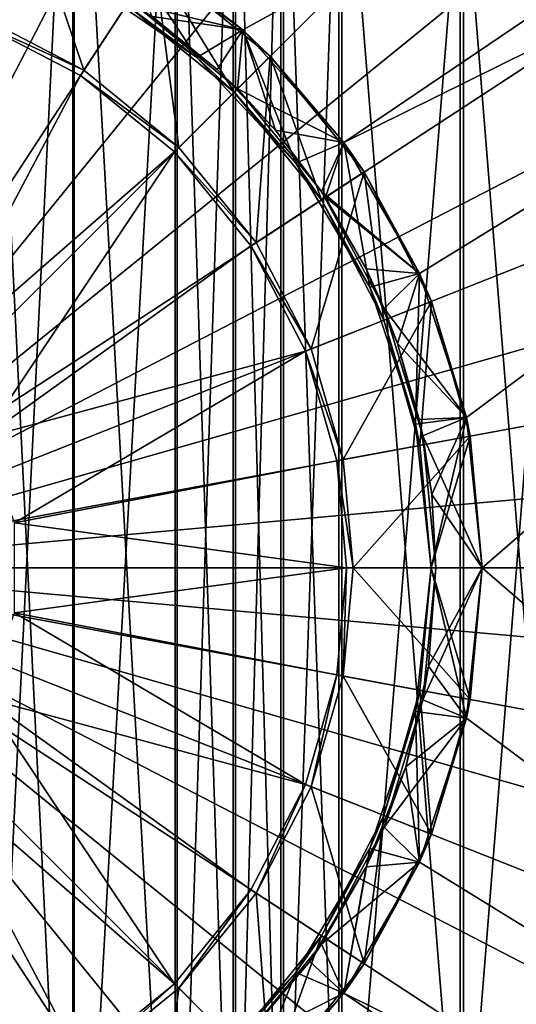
# Model space of a CAD drawing. Header units: metres. Extents: x -900 to 900, y -400 to 400.
# Tile 146 of 253: x 7 to 20, y -12 to 15. Entities that reach past the tile are written whole.
import ezdxf

# ---------------------------------------------------------------- set-up
doc = ezdxf.new("R2010")
doc.units = ezdxf.units.M

msp = doc.modelspace()

# ---------------------------------------------------------------- linework, layer by layer
at = {"layer": 'top'}
for points in [[(8.463373, 25.359711, -514.427917), (5.918982, 26.071234, -514.427917), (5.918982, -26.071234, -514.427917)], [(8.505677, -25.483677, -517.427917), (5.948157, 26.198927, -517.427917), (8.505677, 25.483677, -517.427917)], [(8.505677, -25.483677, -517.427917), (5.948157, -26.198927, -517.427917), (5.948157, 26.198927, -517.427917)], [(11.281076, -24.382404, -517.427917), (8.505677, 25.483677, -517.427917), (11.281076, 24.382404, -517.427917)], [(11.281076, -24.382404, -517.427917), (8.505677, -25.483677, -517.427917), (8.505677, 25.483677, -517.427917)], [(8.463373, 25.359711, -514.427917), (5.918982, -26.071234, -514.427917), (8.463373, -25.359711, -514.427917)], [(11.225679, 24.263712, -514.427917), (8.463373, 25.359711, -514.427917), (8.463373, -25.359711, -514.427917)], [(11.225679, 24.263712, -514.427917), (8.463373, -25.359711, -514.427917), (11.225679, -24.263712, -514.427917)], [(12.790017, 23.476776, -514.427917), (11.225679, 24.263712, -514.427917), (11.225679, -24.263712, -514.427917)], [(12.852788, -23.59174, -517.427917), (11.281076, 24.382404, -517.427917), (12.852788, 23.59174, -517.427917)], [(12.852788, -23.59174, -517.427917), (11.281076, -24.382404, -517.427917), (11.281076, 24.382404, -517.427917)], [(12.790017, 23.476776, -514.427917), (11.225679, -24.263712, -514.427917), (12.790017, -23.476776, -514.427917)], [(14.071715, 22.731705, -514.427917), (12.790017, 23.476776, -514.427917), (12.790017, -23.476776, -514.427917)], [(14.140537, -22.843149, -517.427917), (12.852788, 23.59174, -517.427917), (14.140537, 22.843149, -517.427917)], [(14.140537, -22.843149, -517.427917), (12.852788, -23.59174, -517.427917), (12.852788, 23.59174, -517.427917)], [(15.713568, -21.79101, -517.427917), (14.140537, 22.843149, -517.427917), (15.713568, 21.79101, -517.427917)], [(15.713568, -21.79101, -517.427917), (14.140537, -22.843149, -517.427917), (14.140537, 22.843149, -517.427917)], [(14.071715, 22.731705, -514.427917), (12.790017, -23.476776, -514.427917), (14.071715, -22.731705, -514.427917)], [(15.637327, 21.684502, -514.427917), (14.071715, 22.731705, -514.427917), (14.071715, -22.731705, -514.427917)], [(18.996899, -18.996899, -517.427917), (15.713568, 21.79101, -517.427917), (18.996899, 18.996899, -517.427917)], [(18.996899, -18.996899, -517.427917), (15.713568, -21.79101, -517.427917), (15.713568, 21.79101, -517.427917)], [(15.637327, 21.684502, -514.427917), (14.071715, -22.731705, -514.427917), (15.637327, -21.684502, -514.427917)], [(18.90428, 18.90428, -514.427917), (15.637327, 21.684502, -514.427917), (15.637327, -21.684502, -514.427917)], [(18.90428, 18.90428, -514.427917), (15.637327, -21.684502, -514.427917), (18.90428, -18.90428, -514.427917)], [(21.684502, 15.637327, -514.427917), (18.90428, 18.90428, -514.427917), (18.90428, -18.90428, -514.427917)], [(21.79101, -15.713568, -517.427917), (18.996899, 18.996899, -517.427917), (21.79101, 15.713568, -517.427917)], [(21.79101, -15.713568, -517.427917), (18.996899, -18.996899, -517.427917), (18.996899, 18.996899, -517.427917)], [(21.684502, 15.637327, -514.427917), (18.90428, -18.90428, -514.427917), (21.684502, -15.637327, -514.427917)]]:
    msp.add_3dface(points, dxfattribs=at)
at = {"layer": 'top0123'}
for points in [[(13.045506, 14.492581, -504.348846), (9.747459, 16.888752, -504.348846), (50.997459, 35.269207, -504.348846)], [(50.997459, 35.269207, -504.348846), (15.773291, 11.46307, -504.348846), (13.045506, 14.492581, -504.348846)], [(55.265408, 31.001257, -504.348846), (15.773291, 11.46307, -504.348846), (50.997459, 35.269207, -504.348846)], [(9.112336, 31.848494, -500.752747), (6.025158, 32.574165, -500.752747), (-0.00254, 0.001257, -500.478394)], [(9.112336, 31.848494, -500.752747), (-0.00254, 0.001257, -500.478394), (12.190946, 30.801361, -500.752747)], [(12.190946, 30.801361, -500.752747), (-0.00254, 0.001257, -500.478394), (15.212028, 29.426491, -500.752747)], [(17.811596, 7.932621, -504.348846), (15.773291, 11.46307, -504.348846), (55.265408, 31.001257, -504.348846)], [(55.265408, 31.001257, -504.348846), (19.071339, 4.055535, -504.348846), (17.811596, 7.932621, -504.348846)], [(19.497459, 0.001257, -504.348846), (19.071339, 4.055535, -504.348846), (55.265408, 31.001257, -504.348846)], [(55.265408, -30.998743, -504.348846), (19.497459, 0.001257, -504.348846), (55.265408, 31.001257, -504.348846)], [(-0.00254, 0.001257, -500.478394), (18.1243, 27.72751, -500.752747), (15.212028, 29.426491, -500.752747)], [(-0.00254, 0.001257, -500.478394), (20.876678, 25.718676, -500.752747), (18.1243, 27.72751, -500.752747)], [(23.421038, 23.424824, -500.752747), (20.876678, 25.718676, -500.752747), (-0.00254, 0.001257, -500.478394)], [(25.714888, 20.880465, -500.752747), (23.421038, 23.424824, -500.752747), (-0.00254, 0.001257, -500.478394)], [(-0.00254, 0.001257, -500.478394), (27.723721, 18.128084, -500.752747), (25.714888, 20.880465, -500.752747)], [(29.422699, 15.215814, -500.752747), (27.723721, 18.128084, -500.752747), (-0.00254, 0.001257, -500.478394)], [(7.175306, 18.13213, -516.818848), (8.763375, 13.409317, -516.818848), (5.894081, 14.895793, -516.818848)], [(7.175306, 18.13213, -516.818848), (10.66805, 16.32267, -516.818848), (8.763375, 13.409317, -516.818848)], [(11.810889, 13.747475, -515.318848), (9.747459, 16.888752, -515.318848), (8.602699, 15.953231, -515.318848)], [(9.747459, 16.888752, -509.918854), (10.136617, 15.175577, -509.918854), (13.045506, 14.492581, -509.918854)], [(10.66805, 16.32267, -511.418854), (9.747459, 16.888752, -509.918854), (13.045506, 14.492581, -509.918854)], [(9.747459, 16.888752, -504.348846), (13.045506, 14.492581, -504.348846), (9.747459, 16.888752, -507.018829)], [(9.747459, 16.888752, -507.018829), (13.045506, 14.492581, -504.348846), (13.045506, 14.492581, -507.018829)], [(9.747459, 16.888752, -507.018829), (13.045506, 14.492581, -507.018829), (10.602692, 14.853582, -507.018829)], [(9.747459, 16.888752, -515.318848), (13.045506, 14.492581, -515.318848), (10.66805, 16.32267, -516.818848)], [(13.045506, 14.492581, -515.318848), (9.747459, 16.888752, -515.318848), (11.810889, 13.747475, -515.318848)], [(10.66805, 16.32267, -516.818848), (11.32481, 11.32859, -516.818848), (8.763375, 13.409317, -516.818848)], [(10.66805, 16.32267, -511.418854), (12.81377, 12.817568, -511.418854), (9.915636, 15.171801, -511.418854)], [(10.66805, 16.32267, -511.418854), (13.786042, 13.78984, -511.418854), (12.81377, 12.817568, -511.418854)], [(10.66805, 16.32267, -516.818848), (13.786042, 13.78984, -516.818848), (11.32481, 11.32859, -516.818848)], [(13.786042, 13.78984, -511.418854), (10.66805, 16.32267, -511.418854), (13.045506, 14.492581, -509.918854)], [(10.66805, 16.32267, -516.818848), (13.045506, 14.492581, -515.318848), (13.786042, 13.78984, -516.818848)], [(11.810889, 13.747475, -515.318848), (8.602699, 15.953231, -515.318848), (9.915636, 15.171801, -511.418854)], [(30.797567, 12.194733, -500.752747), (29.422699, 15.215814, -500.752747), (-0.00254, 0.001257, -500.478394)], [(12.81377, 12.817568, -511.418854), (11.810889, 13.747475, -515.318848), (9.915636, 15.171801, -511.418854)], [(10.136617, 15.175577, -509.918854), (10.602692, 14.853582, -507.018829), (12.356791, 13.429191, -507.018829)], [(10.136617, 15.175577, -509.918854), (12.356791, 13.429191, -507.018829), (12.902159, 12.905956, -509.918854)], [(10.136617, 15.175577, -509.918854), (12.902159, 12.905956, -509.918854), (13.045506, 14.492581, -509.918854)], [(5.830852, 14.736104, -504.518829), (5.894081, 14.895793, -516.818848), (8.763375, 13.409317, -516.818848)], [(5.830852, 14.736104, -504.518829), (8.669382, 13.265567, -504.518829), (4.496973, 5.363568, -504.518829)], [(5.830852, 14.736104, -504.518829), (8.763375, 13.409317, -516.818848), (8.669382, 13.265567, -504.518829)], [(13.045506, 14.492581, -507.018829), (12.356791, 13.429191, -507.018829), (10.602692, 14.853582, -507.018829)], [(14.474003, 10.907462, -515.318848), (13.045506, 14.492581, -515.318848), (11.810889, 13.747475, -515.318848)], [(12.356791, 13.429191, -507.018829), (13.045506, 14.492581, -507.018829), (13.925181, 11.79452, -507.018829)], [(13.045506, 14.492581, -509.918854), (12.902159, 12.905956, -509.918854), (15.773291, 11.46307, -509.918854)], [(13.786042, 13.78984, -511.418854), (13.045506, 14.492581, -509.918854), (15.773291, 11.46307, -509.918854)], [(13.045506, 14.492581, -504.348846), (15.773291, 11.46307, -504.348846), (13.045506, 14.492581, -507.018829)], [(13.045506, 14.492581, -507.018829), (15.773291, 11.46307, -504.348846), (15.773291, 11.46307, -507.018829)], [(13.045506, 14.492581, -507.018829), (15.773291, 11.46307, -507.018829), (13.925181, 11.79452, -507.018829)], [(13.045506, 14.492581, -515.318848), (15.773291, 11.46307, -515.318848), (13.786042, 13.78984, -516.818848)], [(15.773291, 11.46307, -515.318848), (13.045506, 14.492581, -515.318848), (14.474003, 10.907462, -515.318848)], [(13.786042, 13.78984, -516.818848), (13.405532, 8.767153, -516.818848), (11.32481, 11.32859, -516.818848)], [(14.474003, 10.907462, -515.318848), (11.810889, 13.747475, -515.318848), (12.81377, 12.817568, -511.418854)], [(13.786042, 13.78984, -511.418854), (15.168003, 9.919434, -511.418854), (12.81377, 12.817568, -511.418854)], [(13.786042, 13.78984, -516.818848), (16.318872, 10.671847, -516.818848), (13.405532, 8.767153, -516.818848)], [(13.786042, 13.78984, -511.418854), (16.318872, 10.671847, -511.418854), (15.168003, 9.919434, -511.418854)], [(16.318872, 10.671847, -511.418854), (13.786042, 13.78984, -511.418854), (15.773291, 11.46307, -509.918854)], [(13.786042, 13.78984, -516.818848), (15.773291, 11.46307, -515.318848), (16.318872, 10.671847, -516.818848)], [(4.496973, 5.363568, -504.518829), (8.669382, 13.265567, -504.518829), (11.203355, 11.207151, -504.518829)], [(8.763375, 13.409317, -516.818848), (11.32481, 11.32859, -516.818848), (8.669382, 13.265567, -504.518829)], [(8.669382, 13.265567, -504.518829), (11.32481, 11.32859, -516.818848), (11.203355, 11.207151, -504.518829)], [(12.356791, 13.429191, -507.018829), (13.925181, 11.79452, -507.018829), (12.902159, 12.905956, -509.918854)], [(15.168003, 9.919434, -511.418854), (14.474003, 10.907462, -515.318848), (12.81377, 12.817568, -511.418854)], [(12.902159, 12.905956, -509.918854), (13.925181, 11.79452, -507.018829), (15.171781, 10.140414, -509.918854)], [(12.902159, 12.905956, -509.918854), (15.171781, 10.140414, -509.918854), (15.773291, 11.46307, -509.918854)], [(-0.00254, 0.001257, -500.478394), (31.844698, 9.116125, -500.752747), (30.797567, 12.194733, -500.752747)], [(13.925181, 11.79452, -507.018829), (15.272628, 9.987835, -507.018829), (15.171781, 10.140414, -509.918854)], [(13.925181, 11.79452, -507.018829), (15.773291, 11.46307, -507.018829), (15.272628, 9.987835, -507.018829)], [(16.469164, 7.564233, -515.318848), (15.773291, 11.46307, -515.318848), (14.474003, 10.907462, -515.318848)], [(15.773291, 11.46307, -509.918854), (15.171781, 10.140414, -509.918854), (17.811596, 7.932621, -509.918854)], [(15.773291, 11.46307, -507.018829), (17.811596, 7.932621, -507.018829), (15.272628, 9.987835, -507.018829)], [(16.318872, 10.671847, -511.418854), (15.773291, 11.46307, -509.918854), (17.811596, 7.932621, -509.918854)], [(15.773291, 11.46307, -504.348846), (17.811596, 7.932621, -504.348846), (15.773291, 11.46307, -507.018829)], [(15.773291, 11.46307, -507.018829), (17.811596, 7.932621, -504.348846), (17.811596, 7.932621, -507.018829)], [(15.773291, 11.46307, -515.318848), (17.811596, 7.932621, -515.318848), (16.318872, 10.671847, -516.818848)], [(17.811596, 7.932621, -515.318848), (15.773291, 11.46307, -515.318848), (16.469164, 7.564233, -515.318848)], [(4.496973, 5.363568, -504.518829), (11.203355, 11.207151, -504.518829), (6.059638, 3.501257, -504.518829)], [(11.203355, 11.207151, -504.518829), (13.26177, 8.673179, -504.518829), (6.059638, 3.501257, -504.518829)], [(11.32481, 11.32859, -516.818848), (13.405532, 8.767153, -516.818848), (11.203355, 11.207151, -504.518829)], [(11.203355, 11.207151, -504.518829), (13.405532, 8.767153, -516.818848), (13.26177, 8.673179, -504.518829)], [(16.469164, 7.564233, -515.318848), (14.474003, 10.907462, -515.318848), (15.168003, 9.919434, -511.418854)], [(16.318872, 10.671847, -516.818848), (14.892004, 5.897858, -516.818848), (13.405532, 8.767153, -516.818848)], [(16.318872, 10.671847, -516.818848), (18.128332, 7.179104, -516.818848), (14.892004, 5.897858, -516.818848)], [(16.318872, 10.671847, -511.418854), (16.849873, 6.672974, -511.418854), (15.168003, 9.919434, -511.418854)], [(16.318872, 10.671847, -511.418854), (18.128332, 7.179104, -511.418854), (16.849873, 6.672974, -511.418854)], [(18.128332, 7.179104, -511.418854), (16.318872, 10.671847, -511.418854), (17.811596, 7.932621, -509.918854)], [(16.318872, 10.671847, -516.818848), (17.811596, 7.932621, -515.318848), (18.128332, 7.179104, -516.818848)], [(15.171781, 10.140414, -509.918854), (15.272628, 9.987835, -507.018829), (16.374565, 8.054388, -507.018829)], [(15.171781, 10.140414, -509.918854), (16.374565, 8.054388, -507.018829), (16.858261, 6.98523, -509.918854)], [(15.171781, 10.140414, -509.918854), (16.858261, 6.98523, -509.918854), (17.811596, 7.932621, -509.918854)], [(16.849873, 6.672974, -511.418854), (16.469164, 7.564233, -515.318848), (15.168003, 9.919434, -511.418854)], [(15.272628, 9.987835, -507.018829), (17.811596, 7.932621, -507.018829), (16.374565, 8.054388, -507.018829)], [(-0.00254, 0.001257, -500.478394), (32.57037, 6.028949, -500.752747), (31.844698, 9.116125, -500.752747)], [(13.405532, 8.767153, -516.818848), (14.892004, 5.897858, -516.818848), (13.26177, 8.673179, -504.518829)], [(6.059638, 3.501257, -504.518829), (13.26177, 8.673179, -504.518829), (14.732306, 5.834648, -504.518829)], [(13.26177, 8.673179, -504.518829), (14.892004, 5.897858, -516.818848), (14.732306, 5.834648, -504.518829)], [(16.374565, 8.054388, -507.018829), (17.218443, 6.042799, -507.018829), (16.858261, 6.98523, -509.918854)], [(17.811596, 7.932621, -507.018829), (17.218443, 6.042799, -507.018829), (16.374565, 8.054388, -507.018829)], [(17.704311, 3.872045, -515.318848), (17.811596, 7.932621, -515.318848), (16.469164, 7.564233, -515.318848)], [(17.811596, 7.932621, -509.918854), (16.858261, 6.98523, -509.918854), (19.071339, 4.055535, -509.918854)], [(17.811596, 7.932621, -507.018829), (19.071339, 4.055535, -507.018829), (17.218443, 6.042799, -507.018829)], [(19.071339, 4.055535, -515.318848), (17.811596, 7.932621, -515.318848), (17.704311, 3.872045, -515.318848)], [(18.128332, 7.179104, -511.418854), (17.811596, 7.932621, -509.918854), (19.071339, 4.055535, -509.918854)], [(17.811596, 7.932621, -504.348846), (19.071339, 4.055535, -504.348846), (17.811596, 7.932621, -507.018829)], [(17.811596, 7.932621, -507.018829), (19.071339, 4.055535, -504.348846), (19.071339, 4.055535, -507.018829)], [(17.811596, 7.932621, -515.318848), (19.071339, 4.055535, -515.318848), (18.128332, 7.179104, -516.818848)], [(17.704311, 3.872045, -515.318848), (16.469164, 7.564233, -515.318848), (16.849873, 6.672974, -511.418854)], [(18.128332, 7.179104, -516.818848), (15.749306, 2.916165, -516.818848), (14.892004, 5.897858, -516.818848)], [(18.128332, 7.179104, -516.818848), (19.171915, 3.549537, -516.818848), (15.749306, 2.916165, -516.818848)], [(18.128332, 7.179104, -511.418854), (17.81987, 3.299337, -511.418854), (16.849873, 6.672974, -511.418854)], [(18.128332, 7.179104, -511.418854), (19.171915, 3.549537, -511.418854), (17.81987, 3.299337, -511.418854)], [(19.171915, 3.549537, -511.418854), (18.128332, 7.179104, -511.418854), (19.071339, 4.055535, -509.918854)], [(18.128332, 7.179104, -516.818848), (19.071339, 4.055535, -515.318848), (19.171915, 3.549537, -516.818848)], [(16.858261, 6.98523, -509.918854), (17.218443, 6.042799, -507.018829), (17.896791, 3.561656, -509.918854)], [(16.858261, 6.98523, -509.918854), (17.896791, 3.561656, -509.918854), (19.071339, 4.055535, -509.918854)], [(17.81987, 3.299337, -511.418854), (17.704311, 3.872045, -515.318848), (16.849873, 6.672974, -511.418854)], [(32.989395, 2.977767, -500.752747), (32.57037, 6.028949, -500.752747), (-0.00254, 0.001257, -500.478394)], [(14.892004, 5.897858, -516.818848), (15.749306, 2.916165, -516.818848), (14.732306, 5.834648, -504.518829)], [(17.218443, 6.042799, -507.018829), (17.80369, 4.001338, -507.018829), (17.896791, 3.561656, -509.918854)], [(19.071339, 4.055535, -507.018829), (17.80369, 4.001338, -507.018829), (17.218443, 6.042799, -507.018829)], [(6.059638, 3.501257, -504.518829), (14.732306, 5.834648, -504.518829), (6.891114, 1.216794, -504.518829)], [(14.732306, 5.834648, -504.518829), (15.58042, 2.884921, -504.518829), (6.891114, 1.216794, -504.518829)], [(14.732306, 5.834648, -504.518829), (15.749306, 2.916165, -516.818848), (15.58042, 2.884921, -504.518829)], [(18.122459, 0.001257, -515.318848), (19.071339, 4.055535, -515.318848), (17.704311, 3.872045, -515.318848)], [(17.80369, 4.001338, -507.018829), (19.071339, 4.055535, -507.018829), (18.140455, 1.974636, -507.018829)], [(17.896791, 3.561656, -509.918854), (17.80369, 4.001338, -507.018829), (18.140455, 1.974636, -507.018829)], [(19.071339, 4.055535, -509.918854), (17.896791, 3.561656, -509.918854), (19.497459, 0.001257, -509.918854)], [(19.497459, 0.001257, -515.318848), (19.071339, 4.055535, -515.318848), (18.122459, 0.001257, -515.318848)], [(19.071339, 4.055535, -507.018829), (19.497459, 0.001257, -507.018829), (18.140455, 1.974636, -507.018829)], [(19.171915, 3.549537, -511.418854), (19.071339, 4.055535, -509.918854), (19.497459, 0.001257, -509.918854)], [(19.071339, 4.055535, -504.348846), (19.497459, 0.001257, -504.348846), (19.071339, 4.055535, -507.018829)], [(19.071339, 4.055535, -507.018829), (19.497459, 0.001257, -504.348846), (19.497459, 0.001257, -507.018829)], [(19.071339, 4.055535, -515.318848), (19.497459, 0.001257, -515.318848), (19.171915, 3.549537, -516.818848)], [(18.122459, 0.001257, -515.318848), (17.704311, 3.872045, -515.318848), (17.81987, 3.299337, -511.418854)], [(19.171915, 3.549537, -516.818848), (16.016741, 0.001257, -516.818848), (15.749306, 2.916165, -516.818848)], [(19.171915, 3.549537, -516.818848), (19.497459, 0.001257, -516.818848), (16.016741, 0.001257, -516.818848)], [(19.171915, 3.549537, -511.418854), (18.122459, 0.001257, -511.418854), (17.81987, 3.299337, -511.418854)], [(18.247459, 0.001257, -509.918854), (17.896791, 3.561656, -509.918854), (18.140455, 1.974636, -507.018829)], [(17.896791, 3.561656, -509.918854), (18.247459, 0.001257, -509.918854), (19.497459, 0.001257, -509.918854)], [(19.171915, 3.549537, -511.418854), (19.497459, 0.001257, -511.418854), (18.122459, 0.001257, -511.418854)], [(19.497459, 0.001257, -511.418854), (19.171915, 3.549537, -511.418854), (19.497459, 0.001257, -509.918854)], [(19.171915, 3.549537, -516.818848), (19.497459, 0.001257, -515.318848), (19.497459, 0.001257, -516.818848)], [(18.122459, 0.001257, -511.418854), (18.122459, 0.001257, -515.318848), (17.81987, 3.299337, -511.418854)], [(33.123543, 0.001257, -500.752747), (32.989395, 2.977767, -500.752747), (-0.00254, 0.001257, -500.478394)], [(6.891114, 1.216794, -504.518829), (15.58042, 2.884921, -504.518829), (15.844989, 0.001257, -504.518829)], [(15.749306, 2.916165, -516.818848), (16.016741, 0.001257, -516.818848), (15.58042, 2.884921, -504.518829)], [(15.58042, 2.884921, -504.518829), (16.016741, 0.001257, -516.818848), (15.844989, 0.001257, -504.518829)], [(18.247459, 0.001257, -507.018829), (18.247459, 0.001257, -509.918854), (18.140455, 1.974636, -507.018829)], [(18.140455, 1.974636, -507.018829), (19.497459, 0.001257, -507.018829), (18.247459, 0.001257, -507.018829)], [(6.891114, 1.216794, -504.518829), (15.844989, 0.001257, -504.518829), (6.891114, -1.21428, -504.518829)], [(33.123543, 0.001257, -500.752747), (-0.00254, 0.001257, -500.478394), (32.989395, -2.975253, -500.752747)], [(32.989395, -2.975253, -500.752747), (-0.00254, 0.001257, -500.478394), (32.57037, -6.026435, -500.752747)], [(-0.00254, 0.001257, -500.478394), (31.8447, -9.113611, -500.752747), (32.57037, -6.026435, -500.752747)], [(29.422699, -15.213299, -500.752747), (-0.00254, 0.001257, -500.478394), (27.723721, -18.12557, -500.752747)], [(27.723721, -18.12557, -500.752747), (-0.00254, 0.001257, -500.478394), (25.71489, -20.877951, -500.752747)], [(-0.00254, 0.001257, -500.478394), (23.421038, -23.42231, -500.752747), (25.71489, -20.877951, -500.752747)], [(20.876678, -25.716162, -500.752747), (-0.00254, 0.001257, -500.478394), (18.1243, -27.724997, -500.752747)], [(18.1243, -27.724997, -500.752747), (-0.00254, 0.001257, -500.478394), (15.212028, -29.423977, -500.752747)], [(-0.00254, 0.001257, -500.478394), (12.190946, -30.798845, -500.752747), (15.212028, -29.423977, -500.752747)], [(9.112337, -31.84598, -500.752747), (-0.00254, 0.001257, -500.478394), (6.025159, -32.571651, -500.752747)], [(20.876678, -25.716162, -500.752747), (23.421038, -23.42231, -500.752747), (-0.00254, 0.001257, -500.478394)], [(31.8447, -9.113611, -500.752747), (-0.00254, 0.001257, -500.478394), (30.797567, -12.192218, -500.752747)], [(-0.00254, 0.001257, -500.478394), (29.422699, -15.213299, -500.752747), (30.797567, -12.192218, -500.752747)], [(9.112337, -31.84598, -500.752747), (12.190946, -30.798845, -500.752747), (-0.00254, 0.001257, -500.478394)], [(15.844989, 0.001257, -504.518829), (15.58042, -2.882407, -504.518829), (6.891114, -1.21428, -504.518829)], [(15.58042, -2.882407, -504.518829), (15.844989, 0.001257, -504.518829), (15.749306, -2.913651, -516.818848)], [(15.844989, 0.001257, -504.518829), (16.016741, 0.001257, -516.818848), (15.749306, -2.913651, -516.818848)], [(16.016741, 0.001257, -516.818848), (19.171915, -3.547022, -516.818848), (15.749306, -2.913651, -516.818848)], [(19.497459, 0.001257, -516.818848), (19.171915, -3.547022, -516.818848), (16.016741, 0.001257, -516.818848)], [(17.81987, -3.296823, -511.418854), (17.704311, -3.869531, -515.318848), (18.122459, 0.001257, -515.318848)], [(19.071339, -4.053021, -515.318848), (18.122459, 0.001257, -515.318848), (17.704311, -3.869531, -515.318848)], [(18.122459, 0.001257, -511.418854), (19.171915, -3.547022, -511.418854), (17.81987, -3.296823, -511.418854)], [(18.122459, 0.001257, -511.418854), (17.81987, -3.296823, -511.418854), (18.122459, 0.001257, -515.318848)], [(17.896791, -3.559141, -509.918854), (18.247459, 0.001257, -509.918854), (18.054802, -2.643523, -507.018829)], [(19.497459, 0.001257, -509.918854), (18.247459, 0.001257, -509.918854), (17.896791, -3.559141, -509.918854)], [(19.071339, -4.053021, -509.918854), (19.497459, 0.001257, -509.918854), (17.896791, -3.559141, -509.918854)], [(18.247459, 0.001257, -509.918854), (18.247459, 0.001257, -507.018829), (18.054802, -2.643523, -507.018829)], [(19.497459, 0.001257, -507.018829), (18.054802, -2.643523, -507.018829), (18.247459, 0.001257, -507.018829)], [(19.497459, 0.001257, -507.018829), (19.071339, -4.053021, -507.018829), (18.054802, -2.643523, -507.018829)], [(19.497459, 0.001257, -511.418854), (19.171915, -3.547022, -511.418854), (18.122459, 0.001257, -511.418854)], [(19.071339, -4.053021, -515.318848), (19.497459, 0.001257, -515.318848), (18.122459, 0.001257, -515.318848)], [(19.497459, 0.001257, -509.918854), (19.071339, -4.053021, -509.918854), (19.171915, -3.547022, -511.418854)], [(19.071339, -4.053021, -507.018829), (19.497459, 0.001257, -507.018829), (19.071339, -4.053021, -504.348846)], [(19.071339, -4.053021, -504.348846), (19.497459, 0.001257, -507.018829), (19.497459, 0.001257, -504.348846)], [(19.071339, -4.053021, -504.348846), (19.497459, 0.001257, -504.348846), (55.265408, -30.998743, -504.348846)], [(19.171915, -3.547022, -516.818848), (19.497459, 0.001257, -515.318848), (19.071339, -4.053021, -515.318848)], [(19.497459, 0.001257, -511.418854), (19.497459, 0.001257, -509.918854), (19.171915, -3.547022, -511.418854)], [(19.171915, -3.547022, -516.818848), (19.497459, 0.001257, -516.818848), (19.497459, 0.001257, -515.318848)], [(6.891114, -1.21428, -504.518829), (14.732306, -5.832134, -504.518829), (6.059638, -3.498743, -504.518829)], [(6.891114, -1.21428, -504.518829), (15.58042, -2.882407, -504.518829), (14.732306, -5.832134, -504.518829)], [(17.896791, -3.559141, -509.918854), (18.054802, -2.643523, -507.018829), (17.441963, -5.360811, -507.018829)], [(19.071339, -4.053021, -507.018829), (17.441963, -5.360811, -507.018829), (18.054802, -2.643523, -507.018829)], [(14.732306, -5.832134, -504.518829), (15.58042, -2.882407, -504.518829), (14.892003, -5.895344, -516.818848)], [(15.58042, -2.882407, -504.518829), (15.749306, -2.913651, -516.818848), (14.892003, -5.895344, -516.818848)], [(15.749306, -2.913651, -516.818848), (18.128332, -7.176589, -516.818848), (14.892003, -5.895344, -516.818848)], [(19.171915, -3.547022, -516.818848), (18.128332, -7.176589, -516.818848), (15.749306, -2.913651, -516.818848)], [(17.81987, -3.296823, -511.418854), (18.128332, -7.176589, -511.418854), (16.849873, -6.670459, -511.418854)], [(17.81987, -3.296823, -511.418854), (16.849873, -6.670459, -511.418854), (17.704311, -3.869531, -515.318848)], [(19.171915, -3.547022, -511.418854), (18.128332, -7.176589, -511.418854), (17.81987, -3.296823, -511.418854)], [(6.059638, -3.498743, -504.518829), (11.203355, -11.204638, -504.518829), (4.496973, -5.361054, -504.518829)], [(14.732306, -5.832134, -504.518829), (13.26177, -8.670665, -504.518829), (6.059638, -3.498743, -504.518829)], [(6.059638, -3.498743, -504.518829), (13.26177, -8.670665, -504.518829), (11.203355, -11.204638, -504.518829)], [(16.858261, -6.982716, -509.918854), (17.896791, -3.559141, -509.918854), (17.441963, -5.360811, -507.018829)], [(19.071339, -4.053021, -509.918854), (17.896791, -3.559141, -509.918854), (16.858261, -6.982716, -509.918854)], [(19.171915, -3.547022, -511.418854), (19.071339, -4.053021, -509.918854), (18.128332, -7.176589, -511.418854)], [(18.128332, -7.176589, -516.818848), (19.171915, -3.547022, -516.818848), (19.071339, -4.053021, -515.318848)], [(16.849873, -6.670459, -511.418854), (16.469164, -7.561719, -515.318848), (17.704311, -3.869531, -515.318848)], [(17.811596, -7.930108, -515.318848), (17.704311, -3.869531, -515.318848), (16.469164, -7.561719, -515.318848)], [(17.811596, -7.930108, -515.318848), (19.071339, -4.053021, -515.318848), (17.704311, -3.869531, -515.318848)], [(17.811596, -7.930108, -509.918854), (19.071339, -4.053021, -509.918854), (16.858261, -6.982716, -509.918854)], [(19.071339, -4.053021, -507.018829), (17.811596, -7.930108, -507.018829), (17.441963, -5.360811, -507.018829)], [(19.071339, -4.053021, -509.918854), (17.811596, -7.930108, -509.918854), (18.128332, -7.176589, -511.418854)], [(17.811596, -7.930108, -507.018829), (19.071339, -4.053021, -507.018829), (17.811596, -7.930108, -504.348846)], [(17.811596, -7.930108, -504.348846), (19.071339, -4.053021, -507.018829), (19.071339, -4.053021, -504.348846)], [(17.811596, -7.930108, -504.348846), (19.071339, -4.053021, -504.348846), (55.265408, -30.998743, -504.348846)], [(18.128332, -7.176589, -516.818848), (19.071339, -4.053021, -515.318848), (17.811596, -7.930108, -515.318848)], [(11.203355, -11.204638, -504.518829), (8.669382, -13.263053, -504.518829), (4.496973, -5.361054, -504.518829)], [(4.496973, -5.361054, -504.518829), (8.669382, -13.263053, -504.518829), (5.830852, -14.733589, -504.518829)], [(16.858261, -6.982716, -509.918854), (17.441963, -5.360811, -507.018829), (16.374565, -8.051873, -507.018829)], [(17.811596, -7.930108, -507.018829), (16.374565, -8.051873, -507.018829), (17.441963, -5.360811, -507.018829)], [(13.26177, -8.670665, -504.518829), (14.732306, -5.832134, -504.518829), (13.405532, -8.764639, -516.818848)], [(14.732306, -5.832134, -504.518829), (14.892003, -5.895344, -516.818848), (13.405532, -8.764639, -516.818848)], [(14.892003, -5.895344, -516.818848), (16.318872, -10.669333, -516.818848), (13.405532, -8.764639, -516.818848)], [(18.128332, -7.176589, -516.818848), (16.318872, -10.669333, -516.818848), (14.892003, -5.895344, -516.818848)], [(16.849873, -6.670459, -511.418854), (16.318872, -10.669333, -511.418854), (15.168003, -9.91692, -511.418854)], [(16.849873, -6.670459, -511.418854), (15.168003, -9.91692, -511.418854), (16.469164, -7.561719, -515.318848)], [(18.128332, -7.176589, -511.418854), (16.318872, -10.669333, -511.418854), (16.849873, -6.670459, -511.418854)], [(15.171781, -10.137899, -509.918854), (16.858261, -6.982716, -509.918854), (16.374565, -8.051873, -507.018829)], [(17.811596, -7.930108, -509.918854), (16.858261, -6.982716, -509.918854), (15.171781, -10.137899, -509.918854)], [(18.128332, -7.176589, -511.418854), (17.811596, -7.930108, -509.918854), (16.318872, -10.669333, -511.418854)], [(16.318872, -10.669333, -516.818848), (18.128332, -7.176589, -516.818848), (17.811596, -7.930108, -515.318848)], [(15.168003, -9.91692, -511.418854), (14.474003, -10.904948, -515.318848), (16.469164, -7.561719, -515.318848)], [(15.773291, -11.460555, -515.318848), (16.469164, -7.561719, -515.318848), (14.474003, -10.904948, -515.318848)], [(15.773291, -11.460555, -515.318848), (17.811596, -7.930108, -515.318848), (16.469164, -7.561719, -515.318848)], [(15.773291, -11.460555, -509.918854), (17.811596, -7.930108, -509.918854), (15.171781, -10.137899, -509.918854)], [(17.811596, -7.930108, -509.918854), (15.773291, -11.460555, -509.918854), (16.318872, -10.669333, -511.418854)], [(15.773291, -11.460555, -507.018829), (17.811596, -7.930108, -507.018829), (15.773291, -11.460555, -504.348846)], [(15.773291, -11.460555, -504.348846), (17.811596, -7.930108, -507.018829), (17.811596, -7.930108, -504.348846)], [(55.265408, -30.998743, -504.348846), (15.773291, -11.460555, -504.348846), (17.811596, -7.930108, -504.348846)], [(17.811596, -7.930108, -507.018829), (15.773291, -11.460555, -507.018829), (16.374565, -8.051873, -507.018829)], [(16.318872, -10.669333, -516.818848), (17.811596, -7.930108, -515.318848), (15.773291, -11.460555, -515.318848)], [(15.171781, -10.137899, -509.918854), (16.374565, -8.051873, -507.018829), (14.849785, -10.603974, -507.018829)], [(15.773291, -11.460555, -507.018829), (14.849785, -10.603974, -507.018829), (16.374565, -8.051873, -507.018829)], [(11.203355, -11.204638, -504.518829), (13.26177, -8.670665, -504.518829), (11.324809, -11.326077, -516.818848)], [(13.26177, -8.670665, -504.518829), (13.405532, -8.764639, -516.818848), (11.324809, -11.326077, -516.818848)], [(13.405532, -8.764639, -516.818848), (13.786042, -13.787325, -516.818848), (11.324809, -11.326077, -516.818848)], [(16.318872, -10.669333, -516.818848), (13.786042, -13.787325, -516.818848), (13.405532, -8.764639, -516.818848)], [(15.168003, -9.91692, -511.418854), (13.786042, -13.787325, -511.418854), (12.81377, -12.815053, -511.418854)], [(15.168003, -9.91692, -511.418854), (12.81377, -12.815053, -511.418854), (14.474003, -10.904948, -515.318848)], [(16.318872, -10.669333, -511.418854), (13.786042, -13.787325, -511.418854), (15.168003, -9.91692, -511.418854)], [(12.902159, -12.903441, -509.918854), (15.171781, -10.137899, -509.918854), (14.849785, -10.603974, -507.018829)], [(15.773291, -11.460555, -509.918854), (15.171781, -10.137899, -509.918854), (12.902159, -12.903441, -509.918854)], [(12.902159, -12.903441, -509.918854), (14.849785, -10.603974, -507.018829), (12.902159, -12.903441, -507.018829)], [(14.849785, -10.603974, -507.018829), (15.773291, -11.460555, -507.018829), (12.902159, -12.903441, -507.018829)], [(16.318872, -10.669333, -511.418854), (15.773291, -11.460555, -509.918854), (13.786042, -13.787325, -511.418854)], [(13.786042, -13.787325, -516.818848), (16.318872, -10.669333, -516.818848), (15.773291, -11.460555, -515.318848)], [(12.81377, -12.815053, -511.418854), (11.810889, -13.744961, -515.318848), (14.474003, -10.904948, -515.318848)], [(13.045506, -14.490067, -515.318848), (14.474003, -10.904948, -515.318848), (11.810889, -13.744961, -515.318848)], [(13.045506, -14.490067, -515.318848), (15.773291, -11.460555, -515.318848), (14.474003, -10.904948, -515.318848)], [(8.669382, -13.263053, -504.518829), (11.203355, -11.204638, -504.518829), (8.763374, -13.406803, -516.818848)], [(11.203355, -11.204638, -504.518829), (11.324809, -11.326077, -516.818848), (8.763374, -13.406803, -516.818848)], [(11.324809, -11.326077, -516.818848), (10.66805, -16.320156, -516.818848), (8.763374, -13.406803, -516.818848)], [(13.786042, -13.787325, -516.818848), (10.66805, -16.320156, -516.818848), (11.324809, -11.326077, -516.818848)], [(13.045506, -14.490067, -509.918854), (15.773291, -11.460555, -509.918854), (12.902159, -12.903441, -509.918854)], [(15.773291, -11.460555, -507.018829), (13.045506, -14.490067, -507.018829), (12.902159, -12.903441, -507.018829)], [(15.773291, -11.460555, -509.918854), (13.045506, -14.490067, -509.918854), (13.786042, -13.787325, -511.418854)], [(13.045506, -14.490067, -507.018829), (15.773291, -11.460555, -507.018829), (13.045506, -14.490067, -504.348846)], [(13.045506, -14.490067, -504.348846), (15.773291, -11.460555, -507.018829), (15.773291, -11.460555, -504.348846)], [(50.997459, -35.266693, -504.348846), (13.045506, -14.490067, -504.348846), (15.773291, -11.460555, -504.348846)], [(13.786042, -13.787325, -516.818848), (15.773291, -11.460555, -515.318848), (13.045506, -14.490067, -515.318848)], [(50.997459, -35.266693, -504.348846), (15.773291, -11.460555, -504.348846), (55.265408, -30.998743, -504.348846)]]:
    msp.add_3dface(points, dxfattribs=at)

doc.saveas('drawing.dxf')
